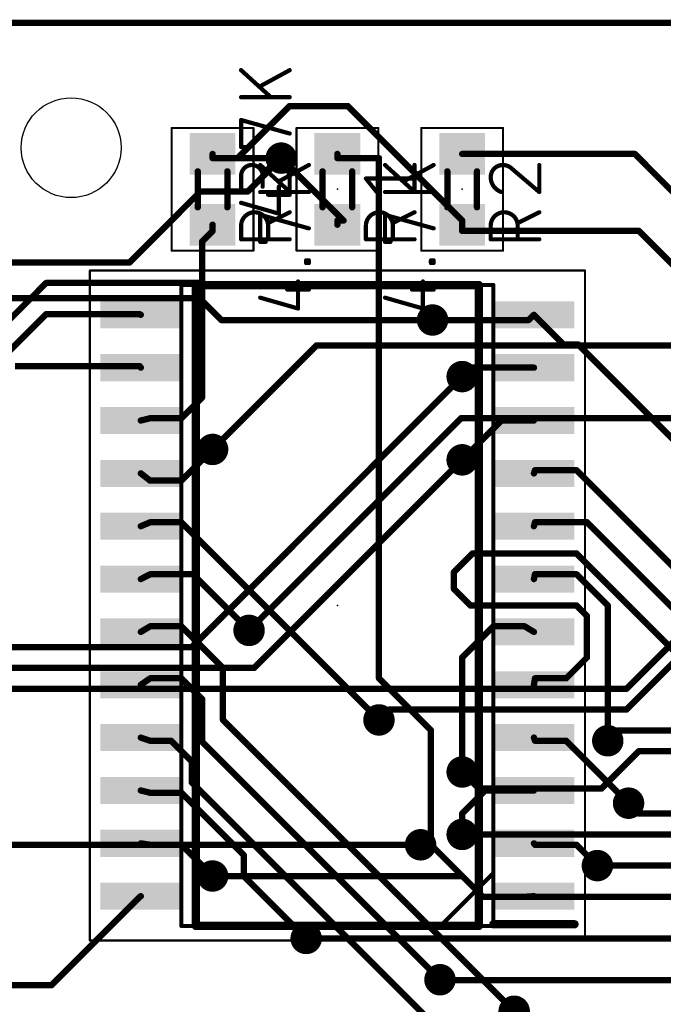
# Model space of a CAD drawing. Extents: x -6 to 135, y -6 to 36.
# Tile 4 of 23: x 8 to 24, y 6 to 30. Entities that reach past the tile are written whole.
import ezdxf

# ---------------------------------------------------------------- set-up
doc = ezdxf.new("R2010")
doc.units = 0
for name, color, linetype in [('1', 12, 'CONTINUOUS'), ('16', 132, 'CONTINUOUS'), ('18', 110, 'CONTINUOUS'), ('20', 31, 'CONTINUOUS'), ('21', 253, 'CONTINUOUS'), ('23', 53, 'CONTINUOUS'), ('25', 253, 'CONTINUOUS'), ('27', 253, 'CONTINUOUS'), ('39', 12, 'CONTINUOUS'), ('51', 253, 'CONTINUOUS')]:
    doc.layers.add(name, color=color, linetype=linetype)

# ---------------------------------------------------------------- blocks, each defined once
blk = doc.blocks.new('RECT')
blk.add_solid([(-0.5, -0.5), (0.5, -0.5), (-0.5, 0.5), (0.5, 0.5)])
blk = doc.blocks.new('ROUNDV')
at = {"const_width": 0.5}
blk.add_lwpolyline([(0, -0.25, 1), (0, 0.25, 1), (0, -0.25)], format="xyb", dxfattribs=at)

msp = doc.modelspace()

# ---------------------------------------------------------------- linework, layer by layer
at = {"layer": '1', "const_width": 0.1524}
for points in [[(28, 30), (2, 30)], [(14.85, 28), (13.6, 26.75)], [(14.85, 28), (16.25, 28)], [(16.25, 28), (19, 25.25)], [(13, 26.75), (13, 26.85)], [(13.6, 26.75), (13, 26.75)], [(14.65, 26.75), (13.6, 26.75)], [(14.65, 26.75), (16.15, 25.25)], [(16, 26.75), (16, 26.85)], [(17, 26.75), (16, 26.75)], [(17, 14.25), (17, 26.75)], [(19, 26.85), (23.15, 26.85)], [(23.15, 26.85), (31, 19)], [(16.15, 25.25), (16, 25.25)], [(16, 25.25), (16, 25.15)], [(19, 25.25), (19, 25.15)], [(13, 25), (13, 25.15)], [(19, 25), (19, 25.15)], [(12.75, 24.75), (13, 25)], [(19, 25), (23.25, 25)], [(23.25, 25), (29.925, 18.325)], [(12.75, 23.75), (12.75, 24.75)], [(7.87, 22.62), (9, 23.75)], [(9, 23.75), (12.4, 23.75)], [(12.4, 23.75), (12.75, 23.75)], [(12.75, 23), (12.75, 23.75)], [(6.08, 20.08), (9, 23)], [(9, 23), (11.25, 23)], [(11.25, 23), (11.275, 22.985)], [(12.75, 21), (12.75, 23)], [(20.6, 22.86), (20.725, 22.985)], [(20.725, 22.985), (21.4414, 22.2686)], [(18.288, 22.86), (20.6, 22.86)], [(21.4414, 22.2686), (21.7947, 22.2686)], [(21.7947, 22.2686), (26.924, 17.1393)], [(8.25, 21.75), (11.25, 21.75)], [(11.25, 21.75), (11.275, 21.715)], [(19, 21.5), (19.215, 21.715)], [(19.215, 21.715), (20.725, 21.715)], [(12.25, 20.5), (12.75, 21)], [(11.5, 20.5), (11.275, 20.445)], [(11.5, 20.5), (12.25, 20.5)], [(19, 19.5), (19.945, 20.445)], [(19.945, 20.445), (20.725, 20.445)], [(12.25, 19), (13, 19.75)], [(11.5, 19), (11.275, 19.175)], [(20.75, 19.25), (20.725, 19.175)], [(20.75, 19.25), (21.75, 19.25)], [(21.75, 19.25), (27.25, 13.75)], [(11.5, 19), (12.25, 19)], [(11.5, 18), (11.275, 17.905)], [(11.5, 18), (12.25, 18)], [(12.25, 18), (17, 13.25)], [(20.75, 18), (20.725, 17.905)], [(20.75, 18), (22, 18)], [(22, 18), (25.492, 14.508)], [(18.8, 16.8), (19.25, 17.25)], [(19.25, 17.25), (21.75, 17.25)], [(21.75, 17.25), (27.25, 11.75)], [(11.5, 16.75), (11.275, 16.635)], [(11.5, 16.75), (12.5294, 16.75)], [(12.5294, 16.75), (13.877, 15.4024)], [(18.8, 16.4), (18.8, 16.8)], [(20.75, 16.75), (20.725, 16.635)], [(20.75, 16.75), (21.75, 16.75)], [(21.75, 16.75), (22.5, 16)], [(19.2, 16), (18.8, 16.4)], [(21.75, 16), (19.2, 16)], [(22, 15.75), (21.75, 16)], [(22.5, 16), (22.5, 12.75)], [(22, 14.75), (22, 15.75)], [(11.5, 15.5), (11.275, 15.365)], [(11.5, 15.5), (12.25, 15.5)], [(12.25, 15.5), (13.25, 14.5)], [(19, 14.75), (19.75, 15.5)], [(19.75, 15.5), (20.5, 15.5)], [(20.5, 15.5), (20.725, 15.365)], [(19, 12), (19, 14.75)], [(21.5, 14.25), (22, 14.75)], [(13.25, 14.5), (13.25, 13.25)], [(11.5, 14.25), (11.275, 14.095)], [(11.5, 14.25), (12.25, 14.25)], [(12.25, 14.25), (12.75, 13.75)], [(17, 14.25), (18.25, 13)], [(20.75, 14.25), (20.725, 14.095)], [(20.75, 14.25), (21.5, 14.25)], [(12.75, 13.75), (12.75, 12.7246)], [(13.25, 13.25), (20.25, 6.25)], [(18.25, 10.25), (18.25, 13)], [(11.5, 12.75), (11.275, 12.825)], [(11.5, 12.75), (12, 12.75)], [(12, 12.75), (12.5, 12.25)], [(12.75, 12.7246), (18.4666, 7.008)], [(20.75, 12.75), (20.725, 12.825)], [(20.75, 12.75), (21.5, 12.75)], [(21.5, 12.75), (23, 11.25)], [(12.5, 12.25), (12.5, 11.75)], [(11.5, 11.5), (11.275, 11.555)], [(12.5, 11.75), (18.75, 5.5)], [(19, 10.999), (19.556, 11.555)], [(19.556, 11.555), (20.055, 11.555)], [(20.4978, 11.555), (20.055, 11.555)], [(20.725, 11.555), (20.4978, 11.555)], [(11.5, 11.5), (12.25, 11.5)], [(12.25, 11.5), (13.75, 10)], [(19, 10.5), (19, 10.999)], [(11.5, 10.25), (11.275, 10.285)], [(11.5, 10.25), (12.25, 10.25)], [(12.25, 10.25), (13, 9.5)], [(18.25, 10.25), (18, 10.25)], [(19.5, 9), (18.25, 10.25)], [(20.75, 10.25), (20.725, 10.285)], [(20.75, 10.25), (21.75, 10.25)], [(21.75, 10.25), (22.25, 9.75)], [(13.75, 10), (13.75, 9.5)], [(13.75, 9.5), (15.25, 8)], [(9.125, 6.875), (11.25, 9)], [(11.25, 9), (11.275, 9.015)], [(20.5, 9), (19.5, 9)], [(20.5, 9), (20.725, 9.015)], [(7.875, 6.875), (9.125, 6.875)]]:
    msp.add_lwpolyline(points, dxfattribs=at)
at = {"layer": '1', "const_width": 0.0762}
for points in [[(14.85, 28.0381, 1), (14.85, 27.9619)], [(14.8769, 27.9731, 1), (14.8231, 28.0269)], [(16.2769, 28.0269, 1), (16.2231, 27.9731)], [(16.25, 27.9619, 1), (16.25, 28.0381)], [(13.0381, 26.85, 1), (12.9619, 26.85)], [(13, 26.7881, 1), (13, 26.7119)], [(12.9619, 26.75, 1), (13.0381, 26.75)], [(13.6, 26.7881, 1), (13.6, 26.7119)], [(13.5731, 26.7769, 1), (13.6269, 26.7231)], [(13.6, 26.7119, 1), (13.6, 26.7881)], [(14.6769, 26.7769, 1), (14.6231, 26.7231)], [(14.65, 26.7119, 1), (14.65, 26.7881)], [(16.0381, 26.85, 1), (15.9619, 26.85)], [(16, 26.7881, 1), (16, 26.7119)], [(15.9619, 26.75, 1), (16.0381, 26.75)], [(17.0381, 26.75, 1), (16.9619, 26.75)], [(17, 26.7119, 1), (17, 26.7881)], [(19, 26.8881, 1), (19, 26.8119)], [(23.1769, 26.8769, 1), (23.1231, 26.8231)], [(23.15, 26.8119, 1), (23.15, 26.8881)], [(16, 25.2881, 1), (16, 25.2119)], [(16.0381, 25.25, 1), (15.9619, 25.25)], [(16.15, 25.2119, 1), (16.15, 25.2881)], [(19.0381, 25.25, 1), (18.9619, 25.25)], [(13.0381, 25.15, 1), (12.9619, 25.15)], [(15.9619, 25.15, 1), (16.0381, 25.15)], [(16.1231, 25.2231, 1), (16.1769, 25.2769)], [(19.0381, 25.15, 1), (18.9619, 25.15)], [(18.9619, 25.15, 1), (19.0381, 25.15)], [(18.9731, 25.2231, 1), (19.0269, 25.2769)], [(12.9619, 25, 1), (13.0381, 25)], [(13.0269, 24.9731, 1), (12.9731, 25.0269)], [(19, 25.0381, 1), (19, 24.9619)], [(18.9619, 25, 1), (19.0381, 25)], [(23.2769, 25.0269, 1), (23.2231, 24.9731)], [(23.25, 24.9619, 1), (23.25, 25.0381)], [(12.7881, 24.75, 1), (12.7119, 24.75)], [(12.7231, 24.7769, 1), (12.7769, 24.7231)], [(9, 23.7881, 1), (9, 23.7119)], [(9.0269, 23.7231, 1), (8.9731, 23.7769)], [(12.4, 23.7881, 1), (12.4, 23.7119)], [(12.4, 23.7119, 1), (12.4, 23.7881)], [(12.7881, 23.75, 1), (12.7119, 23.75)], [(12.7119, 23.75, 1), (12.7881, 23.75)], [(12.75, 23.7119, 1), (12.75, 23.7881)], [(9, 23.0381, 1), (9, 22.9619)], [(9.0269, 22.9731, 1), (8.9731, 23.0269)], [(11.2696, 23.0327, 1), (11.2304, 22.9673)], [(11.25, 22.9619, 1), (11.25, 23.0381)], [(11.2554, 22.9523, 1), (11.2946, 23.0177)], [(12.7881, 23, 1), (12.7119, 23)], [(12.7119, 23, 1), (12.7881, 23)], [(20.7519, 23.0119, 1), (20.6981, 22.9581)], [(20.7519, 22.9581, 1), (20.6981, 23.0119)], [(18.288, 22.8981, 1), (18.288, 22.8219)], [(20.5731, 22.8869, 1), (20.6269, 22.8331)], [(20.6, 22.8219, 1), (20.6, 22.8981)], [(21.4414, 22.3067, 1), (21.4414, 22.2305)], [(21.4145, 22.2417, 1), (21.4683, 22.2955)], [(21.8216, 22.2955, 1), (21.7677, 22.2417)], [(21.7947, 22.2305, 1), (21.7947, 22.3067)], [(11.281, 21.7721, 1), (11.219, 21.7279)], [(11.244, 21.6929, 1), (11.306, 21.7371)], [(11.25, 21.7119, 1), (11.25, 21.7881)], [(19.215, 21.7531, 1), (19.215, 21.6769)], [(19.2419, 21.6881, 1), (19.1881, 21.7419)], [(20.725, 21.6769, 1), (20.725, 21.7531)], [(18.9731, 21.5269, 1), (19.0269, 21.4731)], [(12.7769, 20.9731, 1), (12.7231, 21.0269)], [(12.7119, 21, 1), (12.7881, 21)], [(11.266, 20.482, 1), (11.284, 20.408)], [(11.5, 20.5381, 1), (11.5, 20.4619)], [(11.509, 20.463, 1), (11.491, 20.537)], [(12.2231, 20.5269, 1), (12.2769, 20.4731)], [(12.25, 20.4619, 1), (12.25, 20.5381)], [(19.945, 20.4831, 1), (19.945, 20.4069)], [(19.9719, 20.4181, 1), (19.9181, 20.4719)], [(20.725, 20.4069, 1), (20.725, 20.4831)], [(13.0269, 19.7231, 1), (12.9731, 19.7769)], [(18.9731, 19.5269, 1), (19.0269, 19.4731)], [(11.2984, 19.2051, 1), (11.2516, 19.1449)], [(20.6889, 19.187, 1), (20.7611, 19.163)], [(20.75, 19.2881, 1), (20.75, 19.2119)], [(20.7861, 19.238, 1), (20.7139, 19.262)], [(21.7769, 19.2769, 1), (21.7231, 19.2231)], [(21.75, 19.2119, 1), (21.75, 19.2881)], [(11.5, 19.0381, 1), (11.5, 18.9619)], [(11.4766, 18.9699, 1), (11.5234, 19.0301)], [(12.2231, 19.0269, 1), (12.2769, 18.9731)], [(12.25, 18.9619, 1), (12.25, 19.0381)], [(11.5, 18.0381, 1), (11.5, 17.9619)], [(11.5148, 17.9649, 1), (11.4852, 18.0351)], [(12.2769, 18.0269, 1), (12.2231, 17.9731)], [(12.25, 17.9619, 1), (12.25, 18.0381)], [(20.75, 18.0381, 1), (20.75, 17.9619)], [(20.7868, 17.9903, 1), (20.7132, 18.0097)], [(22.0269, 18.0269, 1), (21.9731, 17.9731)], [(22, 17.9619, 1), (22, 18.0381)], [(11.2602, 17.9401, 1), (11.2898, 17.8699)], [(20.6882, 17.9147, 1), (20.7618, 17.8953)], [(19.25, 17.2881, 1), (19.25, 17.2119)], [(19.2769, 17.2231, 1), (19.2231, 17.2769)], [(21.7769, 17.2769, 1), (21.7231, 17.2231)], [(21.75, 17.2119, 1), (21.75, 17.2881)], [(11.5, 16.7881, 1), (11.5, 16.7119)], [(11.5173, 16.7161, 1), (11.4827, 16.7839)], [(12.5563, 16.7769, 1), (12.5025, 16.7231)], [(12.5294, 16.7119, 1), (12.5294, 16.7881)], [(18.8381, 16.8, 1), (18.7619, 16.8)], [(18.7731, 16.8269, 1), (18.8269, 16.7731)], [(20.75, 16.7881, 1), (20.75, 16.7119)], [(20.7872, 16.7419, 1), (20.7128, 16.7581)], [(21.7769, 16.7769, 1), (21.7231, 16.7231)], [(21.75, 16.7119, 1), (21.75, 16.7881)], [(11.2577, 16.6689, 1), (11.2923, 16.6011)], [(20.6878, 16.6431, 1), (20.7622, 16.6269)], [(18.7619, 16.4, 1), (18.8381, 16.4)], [(18.8269, 16.4269, 1), (18.7731, 16.3731)], [(19.2, 16.0381, 1), (19.2, 15.9619)], [(19.1731, 15.9731, 1), (19.2269, 16.0269)], [(21.7769, 16.0269, 1), (21.7231, 15.9731)], [(21.75, 15.9619, 1), (21.75, 16.0381)], [(22.5381, 16, 1), (22.4619, 16)], [(22.4731, 15.9731, 1), (22.5269, 16.0269)], [(22.0381, 15.75, 1), (21.9619, 15.75)], [(21.9731, 15.7231, 1), (22.0269, 15.7769)], [(11.2554, 15.3977, 1), (11.2946, 15.3323)], [(11.5, 15.5381, 1), (11.5, 15.4619)], [(11.5196, 15.4673, 1), (11.4804, 15.5327)], [(12.2769, 15.5269, 1), (12.2231, 15.4731)], [(12.25, 15.4619, 1), (12.25, 15.5381)], [(13.8501, 15.3755, 1), (13.9039, 15.4293)], [(19.75, 15.5381, 1), (19.75, 15.4619)], [(19.7769, 15.4731, 1), (19.7231, 15.5269)], [(20.5196, 15.5327, 1), (20.4804, 15.4673)], [(20.5, 15.4619, 1), (20.5, 15.5381)], [(20.7054, 15.3323, 1), (20.7446, 15.3977)], [(19.0381, 14.75, 1), (18.9619, 14.75)], [(18.9731, 14.7769, 1), (19.0269, 14.7231)], [(21.9619, 14.75, 1), (22.0381, 14.75)], [(22.0269, 14.7231, 1), (21.9731, 14.7769)], [(13.2881, 14.5, 1), (13.2119, 14.5)], [(13.2231, 14.4731, 1), (13.2769, 14.5269)], [(11.5, 14.2881, 1), (11.5, 14.2119)], [(11.5216, 14.2186, 1), (11.4784, 14.2814)], [(12.2769, 14.2769, 1), (12.2231, 14.2231)], [(12.25, 14.2119, 1), (12.25, 14.2881)], [(16.9619, 14.25, 1), (17.0381, 14.25)], [(17.0269, 14.2769, 1), (16.9731, 14.2231)], [(20.75, 14.2881, 1), (20.75, 14.2119)], [(20.7876, 14.2439, 1), (20.7124, 14.2561)], [(21.4731, 14.2769, 1), (21.5269, 14.2231)], [(21.5, 14.2119, 1), (21.5, 14.2881)], [(11.2534, 14.1264, 1), (11.2966, 14.0636)], [(20.6874, 14.1011, 1), (20.7626, 14.0889)], [(12.7881, 13.75, 1), (12.7119, 13.75)], [(12.7231, 13.7231, 1), (12.7769, 13.7769)], [(13.2119, 13.25, 1), (13.2881, 13.25)], [(13.2769, 13.2769, 1), (13.2231, 13.2231)], [(16.9731, 13.2231, 1), (17.0269, 13.2769)], [(18.2881, 13, 1), (18.2119, 13)], [(18.2231, 12.9731, 1), (18.2769, 13.0269)], [(11.287, 12.8611, 1), (11.263, 12.7889)], [(11.5, 12.7881, 1), (11.5, 12.7119)], [(11.488, 12.7139, 1), (11.512, 12.7861)], [(12.0269, 12.7769, 1), (11.9731, 12.7231)], [(12, 12.7119, 1), (12, 12.7881)], [(12.7769, 12.7515, 1), (12.7231, 12.6977)], [(20.7611, 12.837, 1), (20.6889, 12.813)], [(20.75, 12.7881, 1), (20.75, 12.7119)], [(20.7139, 12.738, 1), (20.7861, 12.762)], [(21.5269, 12.7769, 1), (21.4731, 12.7231)], [(21.5, 12.7119, 1), (21.5, 12.7881)], [(22.4619, 12.75, 1), (22.5381, 12.75)], [(12.7119, 12.7246, 1), (12.7881, 12.7246)], [(12.5381, 12.25, 1), (12.4619, 12.25)], [(12.4731, 12.2231, 1), (12.5269, 12.2769)], [(18.9619, 12, 1), (19.0381, 12)], [(11.284, 11.592, 1), (11.266, 11.518)], [(12.4619, 11.75, 1), (12.5381, 11.75)], [(12.5269, 11.7769, 1), (12.4731, 11.7231)], [(19.556, 11.5931, 1), (19.556, 11.5169)], [(19.5829, 11.5281, 1), (19.5291, 11.5819)], [(20.055, 11.5931, 1), (20.055, 11.5169)], [(20.055, 11.5169, 1), (20.055, 11.5931)], [(20.4978, 11.5931, 1), (20.4978, 11.5169)], [(20.4978, 11.5169, 1), (20.4978, 11.5931)], [(20.725, 11.5169, 1), (20.725, 11.5931)], [(11.5, 11.5381, 1), (11.5, 11.4619)], [(11.491, 11.463, 1), (11.509, 11.537)], [(12.2769, 11.5269, 1), (12.2231, 11.4731)], [(12.25, 11.4619, 1), (12.25, 11.5381)], [(22.9731, 11.2231, 1), (23.0269, 11.2769)], [(19.0381, 10.999, 1), (18.9619, 10.999)], [(18.9731, 11.0259, 1), (19.0269, 10.9721)], [(18.9619, 10.5, 1), (19.0381, 10.5)], [(11.2809, 10.3226, 1), (11.2691, 10.2474)], [(11.5, 10.2881, 1), (11.5, 10.2119)], [(11.4941, 10.2124, 1), (11.5059, 10.2876)], [(12.2769, 10.2769, 1), (12.2231, 10.2231)], [(12.25, 10.2119, 1), (12.25, 10.2881)], [(18, 10.2881, 1), (18, 10.2119)], [(18.2119, 10.25, 1), (18.2881, 10.25)], [(18.2769, 10.2769, 1), (18.2231, 10.2231)], [(18.25, 10.2119, 1), (18.25, 10.2881)], [(20.756, 10.3071, 1), (20.694, 10.2629)], [(20.75, 10.2881, 1), (20.75, 10.2119)], [(20.719, 10.2279, 1), (20.781, 10.2721)], [(21.7769, 10.2769, 1), (21.7231, 10.2231)], [(21.75, 10.2119, 1), (21.75, 10.2881)], [(13.7881, 10, 1), (13.7119, 10)], [(13.7231, 9.9731, 1), (13.7769, 10.0269)], [(22.2231, 9.7231, 1), (22.2769, 9.7769)], [(12.9731, 9.4731, 1), (13.0269, 9.5269)], [(13.7119, 9.5, 1), (13.7881, 9.5)], [(13.7769, 9.5269, 1), (13.7231, 9.4731)], [(11.2304, 9.0327, 1), (11.2696, 8.9673)], [(11.2769, 8.9731, 1), (11.2231, 9.0269)], [(11.2946, 8.9823, 1), (11.2554, 9.0477)], [(19.5, 9.0381, 1), (19.5, 8.9619)], [(19.4731, 8.9731, 1), (19.5269, 9.0269)], [(20.4975, 9.038, 1), (20.5025, 8.962)], [(20.5, 8.9619, 1), (20.5, 9.0381)], [(20.7275, 8.977, 1), (20.7225, 9.053)], [(15.2231, 7.9731, 1), (15.2769, 8.0269)], [(9.0981, 6.9019, 1), (9.1519, 6.8481)], [(9.125, 6.8369, 1), (9.125, 6.9131)], [(18.4397, 6.9811, 1), (18.4935, 7.0349)]]:
    msp.add_lwpolyline(points, format="xyb", dxfattribs=at)
at = {"layer": '16', "const_width": 0.1524}
for points in [[(28, 30), (2, 30)], [(13.85, 25.95), (14.65, 26.75)], [(10.996, 24.238), (12.708, 25.95)], [(13.85, 25.95), (12.708, 25.95)], [(7.492, 24.238), (10.996, 24.238)], [(12.684, 23.384), (6.858, 23.384)], [(13.208, 22.86), (12.684, 23.384)], [(13.208, 22.86), (18.288, 22.86)], [(13, 19.75), (15.5, 22.25)], [(121, 22.25), (15.5, 22.25)], [(12.5, 15), (19, 21.5)], [(13.877, 15.4024), (18.9746, 20.5)], [(121.6702, 20.5), (18.9746, 20.5)], [(14, 14.5), (19, 19.5)], [(27.952, 19), (22.952, 14)], [(22.952, 13.5), (27.702, 18.25)], [(4, 15), (12.5, 15)], [(6, 14.5), (14, 14.5)], [(22.952, 14), (8, 14)], [(17, 13.25), (17.25, 13.5)], [(17.25, 13.5), (22.952, 13.5)], [(22.75, 13), (22.5, 12.75)], [(45.4, 13), (22.75, 13)], [(22.775, 12.025), (23.25, 12.5)], [(23.25, 12.5), (51.7, 12.5)], [(19, 12), (19.4, 11.6)], [(22.35, 11.6), (22.75, 12)], [(22.75, 12), (22.775, 12.025)], [(19.4, 11.6), (22.35, 11.6)], [(23.25, 11), (23, 11.25)], [(63, 11), (23.25, 11)], [(68.5, 10.5), (19, 10.5)], [(18, 10.25), (6.75, 10.25)], [(70.55, 9.75), (22.25, 9.75)], [(13, 9.5), (19, 9.5)], [(19.5, 9), (19, 9.5)], [(79.4, 9), (19.5, 9)], [(86.8, 8), (15.25, 8)], [(18.4666, 7.008), (18.4746, 7)], [(95, 7), (18.4746, 7)]]:
    msp.add_lwpolyline(points, dxfattribs=at)
at = {"layer": '16', "const_width": 0.0762}
for points in [[(14.6769, 26.7231, 1), (14.6231, 26.7769)], [(12.708, 25.9881, 1), (12.708, 25.9119)], [(12.7349, 25.9231, 1), (12.6811, 25.9769)], [(13.85, 25.9119, 1), (13.85, 25.9881)], [(13.8231, 25.9769, 1), (13.8769, 25.9231)], [(10.9691, 24.2649, 1), (11.0229, 24.2111)], [(10.996, 24.1999, 1), (10.996, 24.2761)], [(12.7109, 23.4109, 1), (12.6571, 23.3571)], [(12.684, 23.3459, 1), (12.684, 23.4221)], [(13.208, 22.8981, 1), (13.208, 22.8219)], [(13.1811, 22.8331, 1), (13.2349, 22.8869)], [(18.288, 22.8219, 1), (18.288, 22.8981)], [(15.5, 22.2881, 1), (15.5, 22.2119)], [(15.5269, 22.2231, 1), (15.4731, 22.2769)], [(19.0269, 21.4731, 1), (18.9731, 21.5269)], [(18.9746, 20.5381, 1), (18.9746, 20.4619)], [(19.0015, 20.4731, 1), (18.9477, 20.5269)], [(12.9731, 19.7769, 1), (13.0269, 19.7231)], [(19.0269, 19.4731, 1), (18.9731, 19.5269)], [(13.8501, 15.4293, 1), (13.9039, 15.3755)], [(12.4731, 15.0269, 1), (12.5269, 14.9731)], [(12.5, 14.9619, 1), (12.5, 15.0381)], [(13.9731, 14.5269, 1), (14.0269, 14.4731)], [(14, 14.4619, 1), (14, 14.5381)], [(22.9251, 14.0269, 1), (22.9789, 13.9731)], [(22.952, 13.9619, 1), (22.952, 14.0381)], [(17.25, 13.5381, 1), (17.25, 13.4619)], [(17.2769, 13.4731, 1), (17.2231, 13.5269)], [(22.9251, 13.5269, 1), (22.9789, 13.4731)], [(22.952, 13.4619, 1), (22.952, 13.5381)], [(16.9731, 13.2769, 1), (17.0269, 13.2231)], [(22.75, 13.0381, 1), (22.75, 12.9619)], [(22.7769, 12.9731, 1), (22.7231, 13.0269)], [(22.4731, 12.7769, 1), (22.5269, 12.7231)], [(23.25, 12.5381, 1), (23.25, 12.4619)], [(23.2769, 12.4731, 1), (23.2231, 12.5269)], [(19.0269, 12.0269, 1), (18.9731, 11.9731)], [(22.7769, 11.9731, 1), (22.7231, 12.0269)], [(22.7481, 12.0519, 1), (22.8019, 11.9981)], [(22.8019, 11.9981, 1), (22.7481, 12.0519)], [(22.7231, 12.0269, 1), (22.7769, 11.9731)], [(19.4, 11.6381, 1), (19.4, 11.5619)], [(19.3731, 11.5731, 1), (19.4269, 11.6269)], [(22.3231, 11.6269, 1), (22.3769, 11.5731)], [(22.35, 11.5619, 1), (22.35, 11.6381)], [(23.0269, 11.2769, 1), (22.9731, 11.2231)], [(23.25, 11.0381, 1), (23.25, 10.9619)], [(23.2231, 10.9731, 1), (23.2769, 11.0269)], [(19, 10.5381, 1), (19, 10.4619)], [(18, 10.2119, 1), (18, 10.2881)], [(22.25, 9.7881, 1), (22.25, 9.7119)], [(13, 9.5381, 1), (13, 9.4619)], [(19.0269, 9.5269, 1), (18.9731, 9.4731)], [(19, 9.4619, 1), (19, 9.5381)], [(19.5, 9.0381, 1), (19.5, 8.9619)], [(19.4731, 8.9731, 1), (19.5269, 9.0269)], [(15.25, 8.0381, 1), (15.25, 7.9619)], [(18.4935, 7.0349, 1), (18.4397, 6.9811)], [(18.4746, 7.0381, 1), (18.4746, 6.9619)], [(18.4477, 6.9731, 1), (18.5015, 7.0269)]]:
    msp.add_lwpolyline(points, format="xyb", dxfattribs=at)
at = {"layer": '20'}
msp.add_line((28, 30), (2, 30), dxfattribs=at)
msp.add_circle((9.6, 27), 1.2, dxfattribs=at)
at = {"layer": '21', "const_width": 0.2}
for points in [[(12.6, 8.3), (12.6, 23.7)], [(12.6, 23.7), (19.4, 23.7)], [(19.4, 23.7), (19.4, 8.3)], [(19.4, 8.3), (12.6, 8.3)], [(21.7, 8.34), (19.75, 8.34)]]:
    msp.add_lwpolyline(points, dxfattribs=at)
at = {"layer": '21', "const_width": 0.1}
for points in [[(12.65, 23.7, 1), (12.55, 23.7)], [(12.6, 23.75, 1), (12.6, 23.65)], [(19.45, 23.7, 1), (19.35, 23.7)], [(19.4, 23.65, 1), (19.4, 23.75)], [(12.6, 8.35, 1), (12.6, 8.25)], [(12.55, 8.3, 1), (12.65, 8.3)], [(19.35, 8.3, 1), (19.45, 8.3)], [(19.4, 8.25, 1), (19.4, 8.35)], [(19.75, 8.39, 1), (19.75, 8.29)], [(21.7, 8.29, 1), (21.7, 8.39)]]:
    msp.add_lwpolyline(points, format="xyb", dxfattribs=at)
at = {"layer": '23'}
for p in [(13, 26), (16, 26), (19, 26), (16, 16)]:
    msp.add_point(p, dxfattribs=at)
at = {"layer": '25'}
for points, const_width in [([(14.2051, 26.3246, 1), (13.6858, 26.3246)], 0.1016), ([(14.8542, 26.2596, 1), (14.2051, 26.2596)], 0.1016), ([(17.8796, 26.5842, 1), (17.8288, 26.5842)], 0.0508), ([(19.9779, 26.5842, 0.4142), (19.6858, 26.2921)], 0.1016), ([(20.2051, 26.4868, 0.2053), (19.9779, 26.5842)], 0.1016), ([(19.9779, 26.6096, 1), (19.9779, 26.5588)], 0.0508), ([(19.9779, 26.5588, 1), (19.9779, 26.6096)], 0.0508), ([(20.2215, 26.5062, 1), (20.1886, 26.4675)], 0.0508), ([(20.1867, 26.4693, 1), (20.2235, 26.5044)], 0.0508), ([(20.8796, 26.5842, 1), (20.8288, 26.5842)], 0.0508), ([(13.7112, 26.3246, 1), (13.6604, 26.3246)], 0.0508), ([(13.6604, 26.3246, 1), (13.7112, 26.3246)], 0.0508), ([(14.2305, 26.3246, 1), (14.1797, 26.3246)], 0.0508), ([(14.1797, 26.3246, 1), (14.2305, 26.3246)], 0.0508), ([(14.1797, 26.2596, 1), (14.2305, 26.2596)], 0.0508), ([(14.8796, 26.2596, 1), (14.8288, 26.2596)], 0.0508), ([(14.8288, 26.2596, 1), (14.8796, 26.2596)], 0.0508), ([(16.7056, 26.2755, 1), (16.666, 26.2438)], 0.0508), ([(16.6858, 26.285, 1), (16.6858, 26.2342)], 0.0508), ([(17.8542, 26.2342, 1), (17.8542, 26.285)], 0.0508), ([(19.6858, 26.2921, 0.3252), (19.9454, 25.9351)], 0.1016), ([(19.7112, 26.2921, 1), (19.6604, 26.2921)], 0.0508), ([(19.6604, 26.2921, 1), (19.7112, 26.2921)], 0.0508), ([(14.1797, 26.0649, 1), (14.2305, 26.0649)], 0.0508), ([(13.6604, 25.9351, 1), (13.7112, 25.9351)], 0.0508), ([(14.8288, 25.9351, 1), (14.8796, 25.9351)], 0.0508), ([(16.9256, 25.9192, 1), (16.9653, 25.951)], 0.0508), ([(17.8288, 25.9351, 1), (17.8796, 25.9351)], 0.0508), ([(19.9376, 25.9109, 1), (19.9533, 25.9593)], 0.0508), ([(20.8288, 25.9351, 1), (20.8796, 25.9351)], 0.0508), ([(20.8377, 25.9157, 1), (20.8707, 25.9544)], 0.0508), ([(14.3349, 25.124, 1), (13.6858, 25.124)], 0.1016), ([(14.8656, 25.4258, 1), (14.8428, 25.4713)], 0.0508), ([(17.3349, 25.124, 1), (16.6858, 25.124)], 0.1016), ([(17.8656, 25.4258, 1), (17.8428, 25.4713)], 0.0508), ([(20.3349, 25.124, 1), (19.6858, 25.124)], 0.1016), ([(20.8656, 25.4258, 1), (20.8428, 25.4713)], 0.0508), ([(13.7112, 25.124, 1), (13.6604, 25.124)], 0.0508), ([(13.6604, 25.124, 1), (13.7112, 25.124)], 0.0508), ([(14.3603, 25.124, 1), (14.3095, 25.124)], 0.0508), ([(14.3095, 25.124, 1), (14.3603, 25.124)], 0.0508), ([(14.3236, 25.2116, 1), (14.3463, 25.1662)], 0.0508), ([(16.7112, 25.124, 1), (16.6604, 25.124)], 0.0508), ([(16.6604, 25.124, 1), (16.7112, 25.124)], 0.0508), ([(17.3603, 25.124, 1), (17.3095, 25.124)], 0.0508), ([(17.3095, 25.124, 1), (17.3603, 25.124)], 0.0508), ([(17.3236, 25.2116, 1), (17.3463, 25.1662)], 0.0508), ([(19.7112, 25.124, 1), (19.6604, 25.124)], 0.0508), ([(19.6604, 25.124, 1), (19.7112, 25.124)], 0.0508), ([(20.3603, 25.124, 1), (20.3095, 25.124)], 0.0508), ([(20.3095, 25.124, 1), (20.3603, 25.124)], 0.0508), ([(20.3236, 25.2116, 1), (20.3463, 25.1662)], 0.0508), ([(13.6858, 24.8249, 1), (13.6858, 24.7741)], 0.0508), ([(14.8542, 24.7741, 1), (14.8542, 24.8249)], 0.0508), ([(16.6858, 24.8249, 1), (16.6858, 24.7741)], 0.0508), ([(17.8542, 24.7741, 1), (17.8542, 24.8249)], 0.0508), ([(19.6858, 24.8249, 1), (19.6858, 24.7741)], 0.0508), ([(20.8542, 24.7741, 1), (20.8542, 24.8249)], 0.0508), ([(13.6604, 24.7995, 1), (13.7112, 24.7995)], 0.0508), ([(14.3095, 24.7995, 1), (14.3603, 24.7995)], 0.0508), ([(16.6604, 24.7995, 1), (16.7112, 24.7995)], 0.0508), ([(17.3095, 24.7995, 1), (17.3603, 24.7995)], 0.0508), ([(19.6604, 24.7995, 1), (19.7112, 24.7995)], 0.0508), ([(20.3095, 24.7995, 1), (20.3603, 24.7995)], 0.0508)]:
    msp.add_lwpolyline(points, format="xyb", dxfattribs=dict(at, const_width=const_width))
at = {"layer": '25', "const_width": 0.1016}
for points in [[(17.8542, 25.9351), (17.8542, 26.5842)], [(20.2051, 26.4868), (20.8542, 25.9351)], [(20.8542, 25.9351), (20.8542, 26.5842)], [(13.6858, 25.9351), (13.6858, 26.3246)], [(14.2051, 26.3246), (14.2051, 26.0649)], [(14.8542, 25.9351), (14.8542, 26.2596)], [(16.9454, 25.9351), (16.6858, 26.2596)], [(16.6858, 26.2596), (17.8542, 26.2596)], [(14.8542, 25.4486), (14.3349, 25.1889)], [(17.8542, 25.4486), (17.3349, 25.1889)], [(20.8542, 25.4486), (20.3349, 25.1889)], [(13.6858, 24.7995), (13.6858, 25.124)], [(14.3349, 25.124), (14.3349, 24.7995)], [(16.6858, 24.7995), (16.6858, 25.124)], [(17.3349, 25.124), (17.3349, 24.7995)], [(19.6858, 24.7995), (19.6858, 25.124)], [(20.3349, 25.124), (20.3349, 24.7995)], [(14.8542, 24.7995), (13.6858, 24.7995)], [(17.8542, 24.7995), (16.6858, 24.7995)], [(20.8542, 24.7995), (19.6858, 24.7995)]]:
    msp.add_lwpolyline(points, dxfattribs=at)
at = {"layer": '27', "const_width": 0.1016}
for points in [[(13.6858, 28.8631), (14.3998, 28.214)], [(14.8542, 28.8631), (14.1402, 28.4737)], [(14.8542, 28.214), (13.6858, 28.214)], [(13.6858, 27.016), (13.6858, 27.6651)], [(13.6858, 27.6651), (14.8542, 27.3405)], [(13.8156, 27.016), (13.6858, 27.016)], [(14.1458, 26.5842), (14.8598, 25.9351)], [(15.3142, 26.5842), (14.6002, 26.1947)], [(14.7893, 26.508), (14.7893, 26.5729)], [(14.7893, 26.5729), (14.8542, 26.5729)], [(14.8542, 26.508), (14.7893, 26.508)], [(14.8542, 26.5729), (14.8542, 26.508)], [(17.1458, 26.5842), (17.8598, 25.9351)], [(18.3142, 26.5842), (17.6002, 26.1947)], [(14.5946, 25.4158), (14.5946, 26.0649)], [(15.3142, 25.9351), (14.1458, 25.9351)], [(14.3349, 25.8702), (14.8542, 25.8702)], [(18.3142, 25.9351), (17.1458, 25.9351)], [(13.6858, 25.6754), (14.5946, 25.4158)], [(14.1458, 24.7371), (14.1458, 25.3862)], [(14.1458, 25.3862), (15.3142, 25.0616)], [(17.1458, 24.7371), (17.1458, 25.3862)], [(17.1458, 25.3862), (18.3142, 25.0616)], [(14.2756, 24.7371), (14.1458, 24.7371)], [(17.2756, 24.7371), (17.1458, 24.7371)], [(15.2493, 24.2291), (15.2493, 24.294)], [(15.2493, 24.294), (15.3142, 24.294)], [(15.3142, 24.2291), (15.2493, 24.2291)], [(15.3142, 24.294), (15.3142, 24.2291)], [(18.2493, 24.2291), (18.2493, 24.294)], [(18.2493, 24.294), (18.3142, 24.294)], [(18.3142, 24.2291), (18.2493, 24.2291)], [(18.3142, 24.294), (18.3142, 24.2291)], [(15.0546, 23.1369), (15.0546, 23.786)], [(18.0546, 23.1369), (18.0546, 23.786)], [(14.1458, 23.3965), (15.0546, 23.1369)], [(14.7949, 23.5912), (15.3142, 23.5912)], [(17.1458, 23.3965), (18.0546, 23.1369)], [(17.7949, 23.5912), (18.3142, 23.5912)]]:
    msp.add_lwpolyline(points, dxfattribs=at)
at = {"layer": '27', "const_width": 0.0508}
for points in [[(13.7029, 28.8819, 1), (13.6687, 28.8443)], [(14.8664, 28.8408, 1), (14.842, 28.8854)], [(14.128, 28.496, 1), (14.1523, 28.4514)], [(13.6858, 28.2394, 1), (13.6858, 28.1886)], [(14.3827, 28.1952, 1), (14.4169, 28.2328)], [(14.8542, 28.1886, 1), (14.8542, 28.2394)], [(13.7112, 27.6651, 1), (13.6604, 27.6651)], [(13.6926, 27.6896, 1), (13.679, 27.6406)], [(14.8474, 27.3161, 1), (14.861, 27.365)], [(13.6858, 27.0414, 1), (13.6858, 26.9906)], [(13.6604, 27.016, 1), (13.7112, 27.016)], [(13.8156, 26.9906, 1), (13.8156, 27.0414)], [(14.1629, 26.603, 1), (14.1287, 26.5654)], [(14.8147, 26.5729, 1), (14.7639, 26.5729)], [(14.7893, 26.5983, 1), (14.7893, 26.5475)], [(14.7893, 26.5334, 1), (14.7893, 26.4826)], [(14.7639, 26.508, 1), (14.8147, 26.508)], [(14.8796, 26.5729, 1), (14.8288, 26.5729)], [(14.8288, 26.508, 1), (14.8796, 26.508)], [(14.8542, 26.5475, 1), (14.8542, 26.5983)], [(14.8542, 26.4826, 1), (14.8542, 26.5334)], [(15.3264, 26.5619, 1), (15.302, 26.6065)], [(17.1629, 26.603, 1), (17.1287, 26.5654)], [(18.3264, 26.5619, 1), (18.302, 26.6065)], [(14.62, 26.0649, 1), (14.5692, 26.0649)], [(14.588, 26.217, 1), (14.6123, 26.1724)], [(17.588, 26.217, 1), (17.6123, 26.1724)], [(14.1458, 25.9605, 1), (14.1458, 25.9097)], [(14.3349, 25.8956, 1), (14.3349, 25.8448)], [(14.8427, 25.9163, 1), (14.8769, 25.9539)], [(14.8542, 25.8448, 1), (14.8542, 25.8956)], [(15.3142, 25.9097, 1), (15.3142, 25.9605)], [(17.1458, 25.9605, 1), (17.1458, 25.9097)], [(17.8427, 25.9163, 1), (17.8769, 25.9539)], [(18.3142, 25.9097, 1), (18.3142, 25.9605)], [(13.6928, 25.6999, 1), (13.6788, 25.651)], [(14.1712, 25.3862, 1), (14.1204, 25.3862)], [(14.1526, 25.4106, 1), (14.139, 25.3617)], [(14.5692, 25.4158, 1), (14.62, 25.4158)], [(14.5876, 25.3914, 1), (14.6015, 25.4402)], [(17.1712, 25.3862, 1), (17.1204, 25.3862)], [(17.1526, 25.4106, 1), (17.139, 25.3617)], [(15.3074, 25.0371, 1), (15.321, 25.0861)], [(18.3074, 25.0371, 1), (18.321, 25.0861)], [(14.1458, 24.7625, 1), (14.1458, 24.7117)], [(14.1204, 24.7371, 1), (14.1712, 24.7371)], [(14.2756, 24.7117, 1), (14.2756, 24.7625)], [(17.1458, 24.7625, 1), (17.1458, 24.7117)], [(17.1204, 24.7371, 1), (17.1712, 24.7371)], [(17.2756, 24.7117, 1), (17.2756, 24.7625)], [(15.2747, 24.294, 1), (15.2239, 24.294)], [(15.2493, 24.3194, 1), (15.2493, 24.2686)], [(15.2493, 24.2545, 1), (15.2493, 24.2037)], [(15.2239, 24.2291, 1), (15.2747, 24.2291)], [(15.3396, 24.294, 1), (15.2888, 24.294)], [(15.2888, 24.2291, 1), (15.3396, 24.2291)], [(15.3142, 24.2686, 1), (15.3142, 24.3194)], [(15.3142, 24.2037, 1), (15.3142, 24.2545)], [(18.2747, 24.294, 1), (18.2239, 24.294)], [(18.2493, 24.3194, 1), (18.2493, 24.2686)], [(18.2493, 24.2545, 1), (18.2493, 24.2037)], [(18.2239, 24.2291, 1), (18.2747, 24.2291)], [(18.3396, 24.294, 1), (18.2888, 24.294)], [(18.2888, 24.2291, 1), (18.3396, 24.2291)], [(18.3142, 24.2686, 1), (18.3142, 24.3194)], [(18.3142, 24.2037, 1), (18.3142, 24.2545)], [(15.08, 23.786, 1), (15.0292, 23.786)], [(18.08, 23.786, 1), (18.0292, 23.786)], [(14.1528, 23.4209, 1), (14.1388, 23.3721)], [(14.7949, 23.6166, 1), (14.7949, 23.5658)], [(15.3142, 23.5658, 1), (15.3142, 23.6166)], [(17.1528, 23.4209, 1), (17.1388, 23.3721)], [(17.7949, 23.6166, 1), (17.7949, 23.5658)], [(18.3142, 23.5658, 1), (18.3142, 23.6166)], [(15.0476, 23.1124, 1), (15.0615, 23.1613)], [(18.0476, 23.1124, 1), (18.0615, 23.1613)], [(15.0292, 23.1369, 1), (15.08, 23.1369)], [(18.0292, 23.1369, 1), (18.08, 23.1369)]]:
    msp.add_lwpolyline(points, format="xyb", dxfattribs=at)
at = {"layer": '39', "const_width": 0.0508}
for points in [[(12.017, 24.527), (12.017, 27.473)], [(12.017, 27.473), (13.983, 27.473)], [(13.983, 27.473), (13.983, 24.527)], [(15.017, 24.527), (15.017, 27.473)], [(15.017, 27.473), (16.983, 27.473)], [(16.983, 27.473), (16.983, 24.527)], [(18.017, 24.527), (18.017, 27.473)], [(18.017, 27.473), (19.983, 27.473)], [(19.983, 27.473), (19.983, 24.527)], [(13.983, 24.527), (12.017, 24.527)], [(16.983, 24.527), (15.017, 24.527)], [(19.983, 24.527), (18.017, 24.527)]]:
    msp.add_lwpolyline(points, dxfattribs=at)
at = {"layer": '39', "const_width": 0.0254}
for points in [[(12.0297, 27.473, 1), (12.0043, 27.473)], [(12.017, 27.4857, 1), (12.017, 27.4603)], [(13.9957, 27.473, 1), (13.9703, 27.473)], [(13.983, 27.4603, 1), (13.983, 27.4857)], [(15.0297, 27.473, 1), (15.0043, 27.473)], [(15.017, 27.4857, 1), (15.017, 27.4603)], [(16.9957, 27.473, 1), (16.9703, 27.473)], [(16.983, 27.4603, 1), (16.983, 27.4857)], [(18.0297, 27.473, 1), (18.0043, 27.473)], [(18.017, 27.4857, 1), (18.017, 27.4603)], [(19.9957, 27.473, 1), (19.9703, 27.473)], [(19.983, 27.4603, 1), (19.983, 27.4857)], [(12.017, 24.5397, 1), (12.017, 24.5143)], [(12.0043, 24.527, 1), (12.0297, 24.527)], [(13.9703, 24.527, 1), (13.9957, 24.527)], [(13.983, 24.5143, 1), (13.983, 24.5397)], [(15.017, 24.5397, 1), (15.017, 24.5143)], [(15.0043, 24.527, 1), (15.0297, 24.527)], [(16.9703, 24.527, 1), (16.9957, 24.527)], [(16.983, 24.5143, 1), (16.983, 24.5397)], [(18.017, 24.5397, 1), (18.017, 24.5143)], [(18.0043, 24.527, 1), (18.0297, 24.527)], [(19.9703, 24.527, 1), (19.9957, 24.527)], [(19.983, 24.5143, 1), (19.983, 24.5397)]]:
    msp.add_lwpolyline(points, format="xyb", dxfattribs=at)
at = {"layer": '51'}
for points, const_width in [([(12.644, 26.432), (12.644, 25.568)], 0.1524), ([(13.356, 25.568), (13.356, 26.432)], 0.1524), ([(15.644, 26.432), (15.644, 25.568)], 0.1524), ([(16.356, 25.568), (16.356, 26.432)], 0.1524), ([(18.644, 26.432), (18.644, 25.568)], 0.1524), ([(19.356, 25.568), (19.356, 26.432)], 0.1524), ([(10.05, 7.95), (10.05, 24.05)], 0.05), ([(10.05, 24.05), (21.95, 24.05)], 0.05), ([(21.95, 24.05), (21.95, 7.95)], 0.05), ([(12.25, 8.3), (12.25, 23.7)], 0.1), ([(12.25, 23.7), (19.75, 23.7)], 0.1), ([(19.75, 23.7), (19.75, 8.3)], 0.1), ([(19.75, 9.57), (18.48, 8.3)], 0.1), ([(19.75, 8.3), (12.25, 8.3)], 0.1), ([(21.95, 7.95), (10.05, 7.95)], 0.05)]:
    msp.add_lwpolyline(points, dxfattribs=dict(at, const_width=const_width))
for points, const_width in [([(12.6821, 26.432, 1), (12.6059, 26.432)], 0.0762), ([(13.3941, 26.432, 1), (13.3179, 26.432)], 0.0762), ([(15.6821, 26.432, 1), (15.6059, 26.432)], 0.0762), ([(16.3941, 26.432, 1), (16.3179, 26.432)], 0.0762), ([(18.6821, 26.432, 1), (18.6059, 26.432)], 0.0762), ([(19.3941, 26.432, 1), (19.3179, 26.432)], 0.0762), ([(12.6059, 25.568, 1), (12.6821, 25.568)], 0.0762), ([(13.3179, 25.568, 1), (13.3941, 25.568)], 0.0762), ([(15.6059, 25.568, 1), (15.6821, 25.568)], 0.0762), ([(16.3179, 25.568, 1), (16.3941, 25.568)], 0.0762), ([(18.6059, 25.568, 1), (18.6821, 25.568)], 0.0762), ([(19.3179, 25.568, 1), (19.3941, 25.568)], 0.0762), ([(10.0625, 24.05, 1), (10.0375, 24.05)], 0.025), ([(10.05, 24.0625, 1), (10.05, 24.0375)], 0.025), ([(21.9625, 24.05, 1), (21.9375, 24.05)], 0.025), ([(21.95, 24.0375, 1), (21.95, 24.0625)], 0.025), ([(12.275, 23.7, 1), (12.225, 23.7)], 0.05), ([(12.25, 23.725, 1), (12.25, 23.675)], 0.05), ([(19.775, 23.7, 1), (19.725, 23.7)], 0.05), ([(19.75, 23.675, 1), (19.75, 23.725)], 0.05), ([(19.7677, 9.5523, 1), (19.7323, 9.5877)], 0.05), ([(12.25, 8.325, 1), (12.25, 8.275)], 0.05), ([(12.225, 8.3, 1), (12.275, 8.3)], 0.05), ([(18.4623, 8.3177, 1), (18.4977, 8.2823)], 0.05), ([(19.725, 8.3, 1), (19.775, 8.3)], 0.05), ([(19.75, 8.275, 1), (19.75, 8.325)], 0.05), ([(10.05, 7.9625, 1), (10.05, 7.9375)], 0.025), ([(10.0375, 7.95, 1), (10.0625, 7.95)], 0.025), ([(21.9375, 7.95, 1), (21.9625, 7.95)], 0.025), ([(21.95, 7.9375, 1), (21.95, 7.9625)], 0.025)]:
    msp.add_lwpolyline(points, format="xyb", dxfattribs=dict(at, const_width=const_width))

# ---------------------------------------------------------------- block references
at = {"layer": '1', "yscale": 1.1}
for p, rotation in [((13, 26.85), 90), ((16, 26.85), 270), ((19, 26.85), 270), ((13, 25.15), 90), ((16, 25.15), 270), ((19, 25.15), 270)]:
    msp.add_blockref('RECT', p, dxfattribs=dict(at, rotation=rotation))
at = {"layer": '1', "xscale": 1.95, "yscale": 0.65, "rotation": 180}
for p in [(11.275, 22.985), (20.725, 22.985), (11.275, 21.715), (20.725, 21.715), (11.275, 20.445), (20.725, 20.445), (11.275, 19.175), (20.725, 19.175), (11.275, 17.905), (20.725, 17.905), (11.275, 16.635), (20.725, 16.635), (11.275, 15.365), (20.725, 15.365), (11.275, 14.095), (20.725, 14.095), (11.275, 12.825), (20.725, 12.825), (11.275, 11.555), (20.725, 11.555), (11.275, 10.285), (20.725, 10.285), (11.275, 9.015), (20.725, 9.015)]:
    msp.add_blockref('RECT', p, dxfattribs=at)
at = {"layer": '18', "xscale": 0.7564, "yscale": 0.7564}
for p in [(14.65, 26.75), (14.65, 26.75), (18.288, 22.86), (18.288, 22.86), (19, 21.5), (19, 21.5), (13, 19.75), (13, 19.75), (19, 19.5), (19, 19.5), (13.877, 15.4024), (13.877, 15.4024), (17, 13.25), (17, 13.25), (22.5, 12.75), (22.5, 12.75), (19, 12), (19, 12), (23, 11.25), (23, 11.25), (19, 10.5), (19, 10.5), (18, 10.25), (18, 10.25), (22.25, 9.75), (22.25, 9.75), (13, 9.5), (13, 9.5), (15.25, 8), (15.25, 8), (18.4666, 7.008), (18.4666, 7.008), (20.25, 6.25), (20.25, 6.25)]:
    msp.add_blockref('ROUNDV', p, dxfattribs=at)
at = {"layer": '51', "xscale": 0.4064, "yscale": 0.8636}
for p, rotation in [((13, 26.635), 90), ((16, 26.635), 270), ((19, 26.635), 270), ((13, 25.365), 90), ((16, 25.365), 270), ((19, 25.365), 270)]:
    msp.add_blockref('RECT', p, dxfattribs=dict(at, rotation=rotation))

doc.saveas('drawing.dxf')
